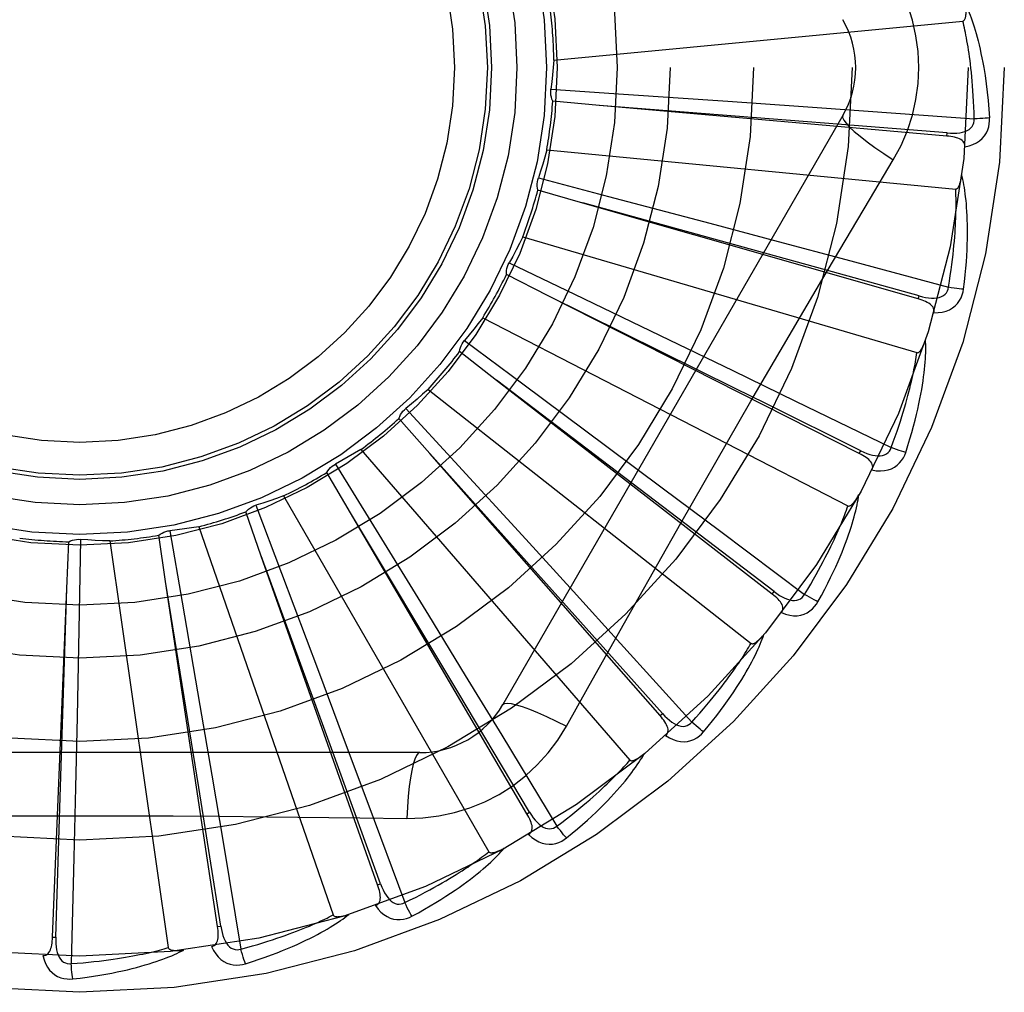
# Model space of a CAD drawing. Header units: inches. Extents: x 0 to 189, y 0 to 122.
# Tile 52 of 226: x 40.853 to 41.153, y 39.714 to 40.01. Entities that reach past the tile are written whole.
import ezdxf

# ---------------------------------------------------------------- set-up
doc = ezdxf.new("R2010")
doc.units = ezdxf.units.IN
doc.header["$LTSCALE"] = 10.3888888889
doc.header["$MEASUREMENT"] = 0
doc.linetypes.add('HIDDEN', pattern=[0.2, 0.1, -0.1])
doc.layers.add('LEFTHAND_DOOR_ASSEMBLY', color=7, linetype='CONTINUOUS')

msp = doc.modelspace()

# ---------------------------------------------------------------- linework, layer by layer
at = {"layer": 'LEFTHAND_DOOR_ASSEMBLY', "color": 8, "linetype": 'HIDDEN'}
for p, q in [((41.0159836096, 39.99779832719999), (41.1403865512, 40.0096773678)), ((41.0150885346, 39.9889488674), (41.0371310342, 39.9874746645)), ((41.0298430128, 39.9840346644), (41.015641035, 39.9853121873)), ((41.0371310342, 39.9874746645), (41.0689233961, 39.9852988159)), ((41.0689233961, 39.9852988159), (41.09039768, 39.9837968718)), ((41.1355223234, 39.97468005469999), (41.0298430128, 39.9840346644)), ((41.09039768, 39.9837968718), (41.1116326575, 39.9822808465)), ((41.1116326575, 39.9822808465), (41.1438434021, 39.9799339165)), ((41.10389360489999, 39.9809244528), (41.0004516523, 39.8017577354)), ((41.1355224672, 39.974680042), (41.1356067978, 39.9756359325)), ((41.0138106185, 39.9704606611), (41.1382135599, 39.9585816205)), ((41.0112569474, 39.9619405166), (41.0326221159, 39.956321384)), ((41.0248147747, 39.9543228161), (41.0111112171, 39.9582649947)), ((41.0326221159, 39.956321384), (41.0634281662, 39.9481681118)), ((41.1268139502, 39.9251373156), (41.0248147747, 39.9543228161)), ((41.0634281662, 39.9481681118), (41.084230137, 39.9426292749)), ((41.0065032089, 39.9440282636), (41.1264099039, 39.9088204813)), ((41.084230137, 39.9426292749), (41.104794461, 39.9371219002)), ((41.104794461, 39.9371219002), (41.1359789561, 39.9287214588)), ((41.002383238, 39.9361453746), (41.0222988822, 39.9265844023)), ((41.0142543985, 39.9260995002), (41.0015445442, 39.9325638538)), ((41.1088869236, 39.8781379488), (41.0142543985, 39.9260995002)), ((41.0222988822, 39.9265844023), (41.0510052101, 39.912748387)), ((41.126814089, 39.9251372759), (41.1270777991, 39.9260599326)), ((40.9943254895, 39.91945647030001), (41.1054021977, 39.86219244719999)), ((41.0510052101, 39.912748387), (41.0703830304, 39.9033728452)), ((40.9887881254, 39.912495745), (41.006534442, 39.8993384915)), ((40.9985435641, 39.9003847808), (40.9872867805, 39.9091376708)), ((41.0703830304, 39.9033728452), (41.0895334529, 39.8940731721)), ((41.049065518, 39.8619807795), (40.9984974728, 39.9004198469)), ((41.0823891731, 39.8353806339), (40.9985435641, 39.9003847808)), ((41.006534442, 39.8993384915), (41.032103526, 39.8803198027)), ((40.977717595, 39.8976333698), (41.07594971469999, 39.820382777)), ((40.9709629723, 39.891846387), (40.9858985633, 39.8755683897)), ((41.0895334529, 39.8940731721), (41.1185646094, 39.8799228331)), ((40.978250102, 39.8781080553), (40.968853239, 39.8888331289)), ((41.032103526, 39.8803198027), (41.049356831, 39.8674464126)), ((40.9572797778, 39.8793477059), (41.0391169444, 39.784902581)), ((41.0205910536, 39.8308367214), (40.97821148, 39.8781512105)), ((41.0482783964, 39.7984107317), (40.978250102, 39.8781080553)), ((41.1088870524, 39.8781378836), (41.1093206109, 39.8789939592)), ((40.9495520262, 39.8749436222), (40.9611370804, 39.8561332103)), ((40.9858985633, 39.8755683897), (41.0074062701, 39.8520544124)), ((40.9541074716, 39.8600744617), (40.9469101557, 39.8723840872)), ((40.9337507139, 39.8652603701), (40.9962351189, 39.7570342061)), ((41.049356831, 39.8674464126), (41.0664012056, 39.8546905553)), ((40.9253291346, 39.8623983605), (40.9331449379, 39.8417353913)), ((41.0829770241, 39.8361390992), (41.049065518, 39.8619807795)), ((40.92698825, 39.8469357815), (40.922250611, 39.86038505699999)), ((40.9867371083, 39.8056443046), (40.9540777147, 39.8601241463)), ((41.0077874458, 39.7685644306), (40.9541074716, 39.8600744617)), ((40.9079808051, 39.8558805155), (40.9488540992, 39.7377848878)), ((40.9611370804, 39.8561332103), (40.9778060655, 39.8289738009)), ((40.8978725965, 39.8391668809), (40.8957658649, 39.8532697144)), ((40.8991697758, 39.8546640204), (40.90293384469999, 39.8328953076)), ((41.0664012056, 39.8546905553), (41.0922297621, 39.8353017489)), ((40.8678128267, 39.837048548), (40.8684131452, 39.8512952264)), ((40.8720194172, 39.8520201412), (40.8715957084, 39.82993246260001)), ((40.8809014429, 39.8515471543), (40.8986863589, 39.7278503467)), ((41.0074062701, 39.8520544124), (41.02191148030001, 39.8361484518)), ((40.9487272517, 39.7873140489), (40.9269684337, 39.8469901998)), ((40.96237977, 39.7469204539), (40.92698825, 39.8469357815)), ((40.9331449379, 39.8417353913), (40.9443727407, 39.8119121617)), ((40.907935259, 39.7765084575), (40.897863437, 39.839224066)), ((40.9136965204, 39.7342610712), (40.8978725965, 39.8391668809)), ((40.8634972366, 39.7310438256), (40.8678128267, 39.837048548)), ((40.8658354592, 39.7736180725), (40.86781465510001, 39.8371064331)), ((41.02191148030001, 39.8361484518), (41.036233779, 39.8203974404)), ((41.08238928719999, 39.8353805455), (41.0829770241, 39.8361390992)), ((40.90293384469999, 39.8328953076), (40.9083146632, 39.8014861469)), ((40.8715957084, 39.82993246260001), (40.8709350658, 39.7980725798)), ((40.9778060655, 39.8289738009), (40.9890389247, 39.8106101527)), ((41.0489991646, 39.7990442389), (41.0205910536, 39.8308367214)), ((41.036233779, 39.8203974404), (41.0579262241, 39.7964709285)), ((40.9443727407, 39.8119121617), (40.9519272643, 39.7917545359)), ((40.9890389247, 39.8106101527), (41.0001215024, 39.7924332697)), ((41.0086150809, 39.7690500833), (40.9867371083, 39.8056443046)), ((41.0197819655, 39.7951969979), (41.0266849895, 39.8075721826)), ((40.9083146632, 39.8014861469), (40.9119178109, 39.7802630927)), ((41.0482784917, 39.7984106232), (41.0489991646, 39.7990442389)), ((40.8709350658, 39.7980725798), (40.8704566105, 39.7765511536)), ((40.9519272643, 39.7917545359), (40.9593695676, 39.7718087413)), ((41.0001215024, 39.7924332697), (41.0168938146, 39.7648338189)), ((40.9751925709, 39.787174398), (40.7683086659, 39.787174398)), ((40.963284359, 39.7472406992), (40.9487272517, 39.7873140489)), ((40.9119178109, 39.7802630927), (40.9154508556, 39.7592692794)), ((40.8704566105, 39.7765511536), (40.8699527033, 39.7552680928)), ((40.9146453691, 39.7344043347), (40.907935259, 39.7765084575)), ((40.8644560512, 39.7310049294), (40.8658354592, 39.7736180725)), ((40.9593695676, 39.7718087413), (40.9706155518, 39.7415338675)), ((41.0077875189, 39.7685643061), (41.0086150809, 39.7690500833)), ((40.9154508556, 39.7592692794), (40.9207640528, 39.7274131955)), ((40.8699527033, 39.7552680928), (40.8691410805, 39.7229821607)), ((40.9623798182, 39.7469203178), (40.963284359, 39.7472406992)), ((40.9136965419, 39.7342609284), (40.9146453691, 39.7344043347)), ((40.8634972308, 39.7310436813), (40.8644560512, 39.7310049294))]:
    msp.add_line(p, q, dxfattribs=at)
for points in [[(41.126992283, 39.9955077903), (41.1267704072, 40.0003849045), (41.1261159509, 40.0052174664), (41.1250313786, 40.009993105), (41.1235199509, 40.014665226), (41.1215875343, 40.0191881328), (41.1192405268, 40.0235513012)], [(41.1403865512, 40.0096773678), (41.1405518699, 40.0097254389), (41.1406970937, 40.0098103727), (41.1408210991, 40.0099359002), (41.1409272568, 40.0100908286), (41.1410179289, 40.0102661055), (41.1410950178, 40.0104590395), (41.1411607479, 40.0106636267), (41.1412165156, 40.0108807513), (41.1412643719, 40.0111095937), (41.1413045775, 40.0113492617), (41.1413379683, 40.0115987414), (41.1413648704, 40.0118575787), (41.1413858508, 40.0121245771), (41.1414010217, 40.01240095), (41.1414107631, 40.0126871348), (41.141414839, 40.0129842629), (41.1414131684, 40.0132975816), (41.1414056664, 40.0136151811), (41.1413922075, 40.0139256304), (41.1413728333, 40.0142327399)], [(41.1413654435, 40.0143101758), (41.141668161, 40.0136429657), (41.1419716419, 40.0129399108), (41.1422751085, 40.0122017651), (41.1425793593, 40.0114257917), (41.14288507, 40.0106100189), (41.1431914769, 40.0097528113), (41.143498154, 40.0088525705), (41.1438044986, 40.0079071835), (41.1441097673, 40.006914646), (41.1444136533, 40.0058730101), (41.1447155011, 40.0047803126), (41.1450152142, 40.0036345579), (41.1453123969, 40.0024340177), (41.1456067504, 40.0011758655), (41.145898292, 39.9998580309), (41.1461849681, 39.998476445), (41.1464649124, 39.9970258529), (41.1467369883, 39.9955077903)], [(41.1438434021, 39.9799339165), (41.1437958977, 39.9817836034), (41.1437346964, 39.9835585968), (41.1436591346, 39.9852573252), (41.1435712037, 39.9868845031), (41.1434722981, 39.9884433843), (41.14336354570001, 39.9899367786), (41.143246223, 39.9913677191), (41.1431212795, 39.9927387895), (41.142989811, 39.9940528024), (41.1428526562, 39.9953121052), (41.1427107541, 39.9965192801), (41.14256489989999, 39.9976764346), (41.1424159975, 39.9987858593), (41.1422646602, 39.9998495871), (41.1421117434, 40.0008698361), (41.1419574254, 40.0018483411), (41.1418021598, 40.0027871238), (41.1416459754, 40.0036875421), (41.1414889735, 40.0045512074), (41.141331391, 40.0053793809), (41.1411734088, 40.0061734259), (41.141015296, 40.0069346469), (41.1408572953, 40.007664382), (41.1406996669, 40.0083638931), (41.1405427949, 40.0090351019), (41.1403865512, 40.0096773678)], [(41.0159836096, 39.99779832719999), (41.0158097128, 39.9955770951), (41.0156025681, 39.9933617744), (41.0153621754, 39.9911523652), (41.0150885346, 39.9889488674)], [(41.1192405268, 39.9674642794), (41.1215839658, 39.9718224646), (41.1235156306, 39.976343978), (41.12503005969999, 39.9810201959), (41.1261177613, 39.9858005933), (41.1267722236, 39.99063339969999), (41.126992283, 39.9955077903)], [(41.1467369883, 39.9955077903), (41.1471351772, 39.9930724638), (41.1474929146, 39.9905913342), (41.1478088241, 39.9880651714), (41.1480833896, 39.9854938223), (41.1483169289, 39.9828771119), (41.1485079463, 39.9802158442)], [(41.015641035, 39.9853121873), (41.0154065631, 39.9858875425), (41.0152286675, 39.9864800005), (41.015106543, 39.987095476), (41.0150416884, 39.9877186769), (41.0150358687, 39.988334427), (41.0150885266, 39.9889488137)], [(41.1356067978, 39.9756359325), (41.1034405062, 39.9782108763), (41.0931075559, 39.9790413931), (41.0297852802, 39.984039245)], [(41.1038934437, 39.9809241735), (41.1038304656, 39.9803560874), (41.1041602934, 39.9795717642), (41.1048640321, 39.9786012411), (41.105928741, 39.977449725), (41.1073556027, 39.9761174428), (41.1091349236, 39.9746214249), (41.111243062, 39.9729826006), (41.1136536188, 39.9712248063), (41.1163459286, 39.9693670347), (41.1192422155, 39.9674631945)], [(41.1356065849, 39.9756373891), (41.1366425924, 39.9755763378), (41.1376253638, 39.9755666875), (41.13855746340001, 39.9756112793), (41.139435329, 39.9757122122), (41.1402582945, 39.9758741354), (41.1410193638, 39.9760979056), (41.1417160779, 39.976383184), (41.1423312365, 39.9767344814), (41.1428466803, 39.9771545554), (41.14326089, 39.977637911), (41.1435654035, 39.9781823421), (41.1437634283, 39.9787622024), (41.1438559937, 39.97934810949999), (41.14384368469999, 39.9799382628)], [(41.1409480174, 39.9714569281), (41.1422722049, 39.9717593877), (41.1434689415, 39.9721645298), (41.1445463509, 39.9726742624), (41.1454938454, 39.973282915), (41.146311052, 39.9739880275), (41.1469954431, 39.97477820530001), (41.1475457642, 39.9756516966), (41.1479684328, 39.9765745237), (41.1482602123, 39.9775221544), (41.1484411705, 39.9784639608), (41.1485243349, 39.9793576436), (41.1485079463, 39.9802158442)], [(41.1485079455, 39.9802158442), (41.1478916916, 39.9801497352), (41.147187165, 39.9800893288), (41.1464184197, 39.9800368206), (41.1455948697, 39.9799928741), (41.1447261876, 39.9799582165), (41.143843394, 39.9799341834)], [(41.1409478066, 39.9714518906), (41.1409435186, 39.971914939), (41.1408572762, 39.9723385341), (41.1406839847, 39.9727238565), (41.1404389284, 39.9730673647), (41.1401348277, 39.9733633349), (41.1397742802, 39.9736194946), (41.1393618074, 39.9738406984), (41.1389043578, 39.9740298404), (41.1384087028, 39.9741901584), (41.1378798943, 39.9743254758), (41.1373246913, 39.9744401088), (41.1367447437, 39.9745358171), (41.1361444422, 39.9746161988), (41.1355223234, 39.97468005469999)], [(41.0138106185, 39.9704606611), (41.0132194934, 39.9683124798), (41.0125968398, 39.9661763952), (41.0119426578, 39.9640524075), (41.0112569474, 39.9619405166)], [(41.0974937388, 39.9308423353), (41.1119493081, 39.95525451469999), (41.1192405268, 39.9674642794)], [(41.0111112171, 39.9582649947), (41.0109898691, 39.9588743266), (41.0109273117, 39.9594897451), (41.0109238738, 39.96011721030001), (41.0109781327, 39.960741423), (41.0110889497, 39.9613471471), (41.0112569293, 39.9619404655)], [(41.13821356, 39.9585816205), (41.1383857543, 39.9585978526), (41.1385449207, 39.9586541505), (41.1386906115, 39.9587544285), (41.1388241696, 39.9588869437), (41.1389463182, 39.9590421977), (41.1390584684, 39.9592173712), (41.1391617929, 39.9594063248), (41.1392577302, 39.9596095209), (41.13934806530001, 39.9598256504), (41.1394329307, 39.9600538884), (41.1395129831, 39.9602931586), (41.1395884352, 39.960542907), (41.1396596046, 39.9608018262), (41.1397268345, 39.9610711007), (41.1397905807, 39.9613510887), (41.1398508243, 39.9616429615), (41.1399079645, 39.9619478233), (41.1399612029, 39.9622662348), (41.1400097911, 39.9625992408), (41.1400539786, 39.962946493)], [(41.140612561, 39.9281155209), (41.1408831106, 39.9303279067), (41.1411129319, 39.9324490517), (41.14130468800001, 39.9344763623), (41.1414612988, 39.936415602), (41.1415850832, 39.9382707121), (41.1416787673, 39.9400450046), (41.1417445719, 39.9417421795), (41.1417850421, 39.94336534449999), (41.1418023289, 39.944917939), (41.1417988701, 39.9464029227), (41.1417767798, 39.9478235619), (41.1417384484, 39.9491825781), (41.1416866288, 39.950483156), (41.1416217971, 39.951727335), (41.1415451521, 39.9529177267), (41.1414565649, 39.9540558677), (41.14135574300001, 39.9551436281), (41.1412436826, 39.9561826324), (41.1411206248, 39.9571744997), (41.1409881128, 39.9581211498), (41.1408472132, 39.9590244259), (41.1406993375, 39.959886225), (41.1405463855, 39.9607083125), (41.1403877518, 39.9614929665), (41.1402231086, 39.9622433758), (41.1400531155, 39.9629585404)], [(41.1359789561, 39.9287214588), (41.1362823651, 39.9305467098), (41.1365581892, 39.9323012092), (41.1368054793, 39.9339835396), (41.137027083, 39.9355979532), (41.137224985, 39.9371473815), (41.1374008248, 39.9386343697), (41.13755642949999, 39.9400616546), (41.1376932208, 39.9414315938), (41.1378128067, 39.9427467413), (41.1379164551, 39.9440092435), (41.1380055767, 39.9452214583), (41.1380813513, 39.94638530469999), (41.1381450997, 39.9475028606), (41.1381978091, 39.9485760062), (41.1382407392, 39.9496067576), (41.1382743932, 39.9505967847), (41.1382995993, 39.9515479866), (41.1383166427, 39.9524616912), (41.1383259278, 39.9533394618), (41.1383279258, 39.9541824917), (41.1383230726, 39.9549920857), (41.1383118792, 39.9557694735), (41.138294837, 39.9565159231), (41.1382724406, 39.9572326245), (41.1382454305, 39.9579213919), (41.1382135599, 39.9585816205)], [(41.1270777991, 39.9260599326), (41.0959801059, 39.9346758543), (41.0859910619, 39.9374468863), (41.0247589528, 39.9543382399)], [(41.0065032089, 39.9440282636), (41.0055162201, 39.9420307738), (41.0045005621, 39.9400511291), (41.0034562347, 39.9380893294), (41.002383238, 39.9361453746)], [(41.0015445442, 39.9325638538), (41.0015407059, 39.9331851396), (41.0015957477, 39.9338012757), (41.0017111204, 39.9344180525), (41.0018825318, 39.9350207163), (41.0021059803, 39.9355945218), (41.0023832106, 39.93614532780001)], [(41.0266849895, 39.8075721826), (41.0405846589, 39.8322614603), (41.0475777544, 39.8446332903), (41.0546123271, 39.8570026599), (41.0616689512, 39.8693594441), (41.0687737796, 39.8816989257), (41.0759056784, 39.8940241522), (41.0830797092, 39.9063188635), (41.0902766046, 39.9186010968), (41.0974937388, 39.9308423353)], [(41.1270778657, 39.9260614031), (41.1280835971, 39.9258053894), (41.1290467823, 39.9256099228), (41.1299704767, 39.9254773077), (41.1308515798, 39.9254102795), (41.1316903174, 39.92541352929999), (41.1324799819, 39.9254892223), (41.13321809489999, 39.9256374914), (41.1338886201, 39.9258660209), (41.1344742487, 39.9261809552), (41.1349724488, 39.9265771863), (41.1353744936, 39.9270541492), (41.1356786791, 39.9275860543), (41.1358804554, 39.9281438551), (41.135980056, 39.9287256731)], [(41.1315316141, 39.9209456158), (41.1328891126, 39.9209920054), (41.1341408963, 39.9211633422), (41.1352953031, 39.9214599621), (41.1363408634, 39.9218783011), (41.1372767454, 39.9224160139), (41.1380983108, 39.9230623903), (41.1388039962, 39.9238159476), (41.1393936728, 39.9246421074), (41.1398595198, 39.9255173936), (41.1402154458, 39.9264079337), (41.1404662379, 39.9272697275), (41.140612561, 39.9281155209)], [(41.1406125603, 39.9281155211), (41.1399949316, 39.9281672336), (41.1392917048, 39.9282412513), (41.1385269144, 39.928335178), (41.1377099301, 39.9284478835), (41.1368503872, 39.9285782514), (41.1359789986, 39.9287217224)], [(41.1093206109, 39.8789939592), (41.08041546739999, 39.8933394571), (41.0711313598, 39.8979508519), (41.0142025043, 39.9261252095)], [(41.1315305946, 39.9209422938), (41.1316139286, 39.9213967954), (41.1316093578, 39.9218284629), (41.1315121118, 39.9222395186), (41.1313365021, 39.9226232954), (41.1310939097, 39.9229714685), (41.1307883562, 39.9232912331), (41.1304252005, 39.9235865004), (41.130011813, 39.9238587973), (41.1295554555, 39.9241100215), (41.1290618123, 39.9243429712), (41.1285383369, 39.92456060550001), (41.1279869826, 39.92476434), (41.1274127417, 39.924956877), (41.1268139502, 39.9251373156)], [(40.9943254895, 39.91945647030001), (40.9929783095, 39.9176818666), (40.9916063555, 39.9159302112), (40.9902096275, 39.914201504), (40.9887881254, 39.912495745)], [(41.1229998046, 39.8784509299), (41.1236841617, 39.880572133), (41.1243112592, 39.8826114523), (41.1248832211, 39.8845658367), (41.1254040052, 39.8864403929), (41.1258766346, 39.8882385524), (41.1263044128, 39.8899630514), (41.1266902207, 39.8916171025), (41.1270371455, 39.8932032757), (41.1273479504, 39.8947245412), (41.1276255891, 39.896183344), (41.1278727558, 39.897582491), (41.1280923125, 39.8989242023), (41.1282875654, 39.9002110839), (41.1284593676, 39.9014450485), (41.1286093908, 39.9026284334), (41.1287377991, 39.903762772), (41.1288446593, 39.9048499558), (41.1289312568, 39.9058913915), (41.128998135, 39.9068886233), (41.1290471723, 39.9078432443), (41.1290797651, 39.9087568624), (41.1290976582, 39.9096310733), (41.1291030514, 39.910467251), (41.1290957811, 39.9112677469), (41.1290761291, 39.9120357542), (41.1290445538, 39.9127701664)], [(41.1264099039, 39.9088204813), (41.1265820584, 39.908803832), (41.1267490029, 39.90882899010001), (41.1269110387, 39.9088998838), (41.1270672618, 39.9090047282), (41.127216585, 39.9091340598), (41.1273598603, 39.9092848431), (41.1274970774, 39.9094508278), (41.127629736, 39.9096321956), (41.1277593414, 39.9098273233), (41.1278858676, 39.9100353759), (41.1280097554, 39.9102551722), (41.1281311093, 39.9104861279), (41.1282499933, 39.9107268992), (41.1283669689, 39.9109785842), (41.1284825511, 39.9112414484), (41.1285969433, 39.9115166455), (41.1287124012, 39.9118102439), (41.1288232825, 39.9121077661), (41.1289240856, 39.912395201), (41.1290166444, 39.912677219)], [(40.9872867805, 39.9091376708), (40.9874005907, 39.9097484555), (40.98757124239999, 39.9103430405), (40.9878012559, 39.9109268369), (40.9880836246, 39.91148616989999), (40.9884116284, 39.9120073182), (40.9887880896, 39.9124957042)], [(41.1185646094, 39.8799228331), (41.1192079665, 39.8816576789), (41.1198108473, 39.8833282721), (41.1203720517, 39.8849334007), (41.1208951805, 39.886476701), (41.1213827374, 39.8879606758), (41.1218368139, 39.8893875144), (41.122259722, 39.890759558), (41.122653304, 39.8920788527), (41.1230196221, 39.893347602), (41.1233603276, 39.8945676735), (41.1236772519, 39.89574111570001), (41.1239719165, 39.8968695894), (41.1242460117, 39.8979548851), (41.12450086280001, 39.8989986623), (41.124738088, 39.9000026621), (41.1249584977, 39.900968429), (41.1251632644, 39.9018976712), (41.1253529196, 39.9027916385), (41.125528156, 39.9036517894), (41.1256896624, 39.9044792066), (41.1258381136, 39.9052750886), (41.125974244, 39.9060405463), (41.1260987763, 39.9067767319), (41.1262124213, 39.9074847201), (41.1263162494, 39.9081661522), (41.1264099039, 39.9088204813)], [(40.977717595, 39.8976333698), (40.9760589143, 39.896145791), (40.9743802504, 39.8946854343), (40.97268160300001, 39.8932522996), (40.9709629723, 39.891846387)], [(40.968853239, 39.8888331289), (40.96908058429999, 39.88941133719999), (40.969360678, 39.8899628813), (40.9696970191, 39.8904925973), (40.9700801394, 39.8909883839), (40.9705008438, 39.8914380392), (40.9709629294, 39.8918463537)], [(41.1093209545, 39.8789953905), (41.1102600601, 39.8785536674), (41.11116884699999, 39.8781794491), (41.1120507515, 39.8778744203), (41.1129032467, 39.8776418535), (41.1137274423, 39.87748631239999), (41.1145171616, 39.8774111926), (41.1152699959, 39.8774170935), (41.1159716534, 39.8775145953), (41.1166063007, 39.8777130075), (41.1171704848, 39.8780077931), (41.11765553, 39.8784000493), (41.1180548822, 39.8788647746), (41.1183585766, 39.8793743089), (41.1185664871, 39.8799267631)], [(41.1229998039, 39.8784509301), (41.1224031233, 39.8786185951), (41.1217266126, 39.8788243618), (41.1209934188, 39.8790613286), (41.1202125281, 39.8793266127), (41.1193931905, 39.8796172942), (41.1185647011, 39.8799230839)], [(40.9572797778, 39.8793477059), (40.95536954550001, 39.878200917), (40.9534448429, 39.8770846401), (40.9515056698, 39.8759988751), (40.9495520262, 39.8749436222)], [(41.112724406, 39.8731260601), (41.1128922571, 39.8735566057), (41.1129694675, 39.8739813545), (41.1129517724, 39.8744033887), (41.1128519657, 39.8748134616), (41.1126796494, 39.8752012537), (41.1124401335, 39.8755730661), (41.1121394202, 39.8759317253), (41.1117850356, 39.8762773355), (41.1113844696, 39.8766103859), (41.1109438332, 39.8769325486), (41.1104710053, 39.8772453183), (41.1099681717, 39.8775497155), (41.1094407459, 39.8778474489), (41.1088869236, 39.8781379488)], [(41.1127260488, 39.8731291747), (41.1140677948, 39.8729178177), (41.1153293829, 39.8728491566), (41.1165190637, 39.8729219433), (41.1176249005, 39.8731348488), (41.1186456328, 39.87348572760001), (41.1195746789, 39.8739649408), (41.1204102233, 39.8745713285), (41.1211455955, 39.8752709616), (41.12176867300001, 39.876042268), (41.1222867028, 39.8768493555), (41.1226960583, 39.8776481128), (41.1229998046, 39.8784509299)], [(40.9469101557, 39.8723840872), (40.9472428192, 39.8729088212), (40.9476222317, 39.87339739), (40.9480527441, 39.8738538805), (40.9485227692, 39.8742682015), (40.9490209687, 39.8746301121), (40.9495519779, 39.8749435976)], [(40.9337507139, 39.8652603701), (40.9316579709, 39.864495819), (40.9295567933, 39.863763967), (40.9274471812, 39.8630648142), (40.9253291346, 39.8623983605)], [(41.096306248, 39.8330170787), (41.0973796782, 39.8349704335), (41.098381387, 39.8368542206), (41.0993128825, 39.8386650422), (41.1001790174, 39.8404071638), (41.1009834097, 39.8420833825), (41.1017298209, 39.84369576), (41.102421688, 39.8452469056), (41.1030625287, 39.8467387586), (41.1036556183, 39.8481737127), (41.10420432, 39.8495536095), (41.1047118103, 39.8508806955), (41.1051813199, 39.8521566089), (41.1056165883, 39.8533832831), (41.1060188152, 39.8545624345), (41.1063900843, 39.8556960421), (41.1067308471, 39.8567855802), (41.107041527, 39.8578328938), (41.1073236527, 39.8588391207), (41.1075780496, 39.8598056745), (41.107806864, 39.8607337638), (41.1080117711, 39.8616247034), (41.1081947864, 39.8624797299), (41.1083583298, 39.8632997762), (41.1085026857, 39.864087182), (41.1086287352, 39.8648450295), (41.1087367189, 39.8655721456)], [(41.1054021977, 39.86219244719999), (41.1055680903, 39.8621435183), (41.1057367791, 39.8621366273), (41.1059093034, 39.8621755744), (41.1060825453, 39.8622489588), (41.1062536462, 39.8623476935), (41.1064228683, 39.862468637), (41.1065890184, 39.8626056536), (41.1067536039, 39.862758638), (41.1069177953, 39.8629257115), (41.1070814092, 39.8631060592), (41.1072446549, 39.8632984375), (41.1074075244, 39.8635022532), (41.1075698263, 39.8637161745), (41.1077323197, 39.8639411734), (41.1078955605, 39.8641774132), (41.1080599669, 39.8644259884), (41.1082262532, 39.8646876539), (41.1083940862, 39.8649635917), (41.1085633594, 39.865255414), (41.1087341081, 39.8655625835)], [(40.922250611, 39.86038505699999), (40.92267656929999, 39.8608373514), (40.9231415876, 39.8612452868), (40.9236507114, 39.8616120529), (40.9241906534, 39.8619299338), (40.9247483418, 39.8621910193), (40.9253290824, 39.8623983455)], [(41.0922297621, 39.8353017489), (41.0931898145, 39.8368834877), (41.0940979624, 39.8384097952), (41.0949527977, 39.8398797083), (41.0957585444, 39.8412961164), (41.0965181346, 39.8426610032), (41.0972340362, 39.8439761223), (41.0979089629, 39.8452433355), (41.09854511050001, 39.8464643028), (41.0991449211, 39.8476407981), (41.0997103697, 39.8487743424), (41.1002436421, 39.8498666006), (41.1007465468, 39.8509189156), (41.1012210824, 39.8519327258), (41.101668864, 39.8529094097), (41.1020918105, 39.8538503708), (41.1024910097, 39.8547569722), (41.1028679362, 39.8556306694), (41.1032233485, 39.8564725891), (41.1035582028, 39.8572840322), (41.1038733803, 39.8580659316), (41.1041697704, 39.8588193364), (41.1044483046, 39.8595451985), (41.1047099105, 39.8602445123), (41.1049554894, 39.8609181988), (41.1051864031, 39.861567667), (41.1054021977, 39.86219244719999)], [(40.9079808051, 39.8558805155), (40.9057811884, 39.855525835), (40.9035794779, 39.855204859), (40.9013756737, 39.8549175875), (40.8991697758, 39.8546640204)], [(40.8957658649, 39.8532697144), (40.8962697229, 39.853633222), (40.89680354, 39.8539457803), (40.8973728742, 39.8542095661), (40.8979632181, 39.8544195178), (40.898560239, 39.8545703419), (40.8991697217, 39.8546640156)], [(40.8684131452, 39.8512952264), (40.8689766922, 39.8515568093), (40.8695600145, 39.8517626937), (40.8701689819, 39.8519139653), (40.8707883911, 39.8520083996), (40.8714031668, 39.8520435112), (40.8720193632, 39.8520201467)], [(40.8809014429, 39.8515471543), (40.8786744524, 39.8516151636), (40.8764517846, 39.8517166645), (40.8742334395, 39.851851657), (40.8720194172, 39.8520201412)], [(41.0852085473, 39.8297325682), (41.085455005, 39.8301238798), (41.0856112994, 39.8305265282), (41.0856738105, 39.8309443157), (41.0856533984, 39.8313658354), (41.0855575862, 39.8317792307), (41.0853927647, 39.8321896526), (41.0851653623, 39.8325987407), (41.0848827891, 39.833005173), (41.084552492, 39.8334080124), (41.0841807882, 39.8338077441), (41.0837756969, 39.83420434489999), (41.0833395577, 39.8345984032), (41.0828780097, 39.8349905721), (41.0823891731, 39.8353806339)], [(41.0829776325, 39.8361404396), (41.0838161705, 39.8355289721), (41.0846377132, 39.8349895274), (41.0854459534, 39.8345231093), (41.0862390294, 39.8341334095), (41.0870188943, 39.8338246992), (41.0877801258, 39.8336014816), (41.0885204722, 39.833464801), (41.0892279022, 39.8334277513), (41.0898886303, 39.8335024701), (41.0904984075, 39.833685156), (41.0910489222, 39.8339785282), (41.0915290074, 39.8343592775), (41.0919236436, 39.8348021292), (41.0922323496, 39.8353052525)], [(41.0963062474, 39.8330170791), (41.0957520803, 39.8332946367), (41.0951267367, 39.8336247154), (41.0944516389, 39.8339961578), (41.0937350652, 39.8344044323), (41.092985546, 39.8348449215), (41.0922298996, 39.8353019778)], [(41.0852110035, 39.8297358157), (41.0864885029, 39.829274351), (41.08771429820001, 39.8289681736), (41.0888962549, 39.8288144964), (41.0900224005, 39.8288142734), (41.091091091, 39.8289656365), (41.0920940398, 39.8292603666), (41.0930292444, 39.8296976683), (41.0938837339, 39.8302454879), (41.0946415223, 39.8308849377), (41.095302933, 39.8315794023), (41.0958560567, 39.8322862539), (41.096306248, 39.8330170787)], [(41.0614966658, 39.7934560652), (41.0629203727, 39.7951709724), (41.0642604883, 39.7968311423), (41.0655178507, 39.7984329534), (41.0666980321, 39.7999796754), (41.0678051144, 39.80147337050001), (41.0688431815, 39.8029153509), (41.0698161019, 39.8043075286), (41.0707276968, 39.80565114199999), (41.0715816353, 39.8069479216), (41.0723815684, 39.8081990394), (41.0731310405, 39.80940610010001), (41.0738335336, 39.8105701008), (41.0744930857, 39.8116922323), (41.0751111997, 39.812773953), (41.0756902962, 39.8138168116), (41.0762310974, 39.8148221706), (41.0767343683, 39.8157917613), (41.0772018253, 39.8167264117), (41.0776345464, 39.8176273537), (41.0780348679, 39.8184953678), (41.0784046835, 39.8193314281), (41.0787462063, 39.8201363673), (41.079061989, 39.8209106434), (41.0793527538, 39.8216565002), (41.079619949, 39.8223767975), (41.0798635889, 39.8230703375)], [(41.07594971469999, 39.820382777), (41.0761033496, 39.820303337), (41.0762676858, 39.8202646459), (41.0764444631, 39.8202702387), (41.0766284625, 39.8203095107), (41.076815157, 39.8203740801), (41.0770042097, 39.8204608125), (41.0771932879, 39.8205639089), (41.0773838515, 39.8206829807), (41.0775766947, 39.8208159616), (41.0777714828, 39.8209620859), (41.0779681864, 39.8211200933), (41.078166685, 39.8212894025), (41.0783665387, 39.8214687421), (41.0785686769, 39.821658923), (41.0787736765, 39.8218600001), (41.078982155, 39.822072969), (41.0791985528, 39.822302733), (41.0794119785, 39.8225376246), (41.0796118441, 39.8227663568), (41.079801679, 39.8229926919)], [(41.0579262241, 39.7964709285), (41.0591682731, 39.7978423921), (41.0603488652, 39.7991692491), (41.0614664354, 39.8004508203), (41.0625256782, 39.8016891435), (41.0635298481, 39.8028856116), (41.0644817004, 39.8040414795), (41.0653842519, 39.8051580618), (41.0662399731, 39.806236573), (41.0670515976, 39.8072782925), (41.0678213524, 39.80828434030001), (41.0685516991, 39.8092559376), (41.0692446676, 39.8101940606), (41.0699024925, 39.8110997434), (41.0705270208, 39.8119740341), (41.07112040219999, 39.8128179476), (41.0716839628, 39.8136326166), (41.072219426, 39.8144191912), (41.0727277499, 39.8151786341), (41.0732101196, 39.8159120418), (41.0736675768, 39.8166201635), (41.0741011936, 39.8173038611), (41.0745120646, 39.8179638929), (41.074901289, 39.81860106), (41.0752699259, 39.819216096), (41.0756195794, 39.8198101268), (41.07594971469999, 39.820382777)], [(41.0004516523, 39.8017577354), (41.0009121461, 39.8020965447), (41.0017564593, 39.8022031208), (41.0029488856, 39.802078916), (41.0044784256, 39.8017326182), (41.00634564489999, 39.801163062), (41.0085308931, 39.8003701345), (41.0110043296, 39.7993638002), (41.0137318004, 39.7981551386), (41.0166861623, 39.7967527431), (41.0197819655, 39.7951969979)], [(41.0490000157, 39.79904544), (41.0497076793, 39.7982863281), (41.050412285, 39.797601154), (41.0511176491, 39.7969902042), (41.051822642, 39.7964574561), (41.05252999, 39.7960067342), (41.0532352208, 39.7956434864), (41.0539363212, 39.7953691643), (41.0546239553, 39.7951989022), (41.0552868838, 39.7951472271), (41.055920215, 39.7952112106), (41.0565163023, 39.79539509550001), (41.057059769, 39.7956781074), (41.0575310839, 39.7960382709), (41.0579294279, 39.7964738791)], [(41.0499784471, 39.7923318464), (41.0502941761, 39.79266901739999), (41.0505236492, 39.7930345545), (41.0506640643, 39.7934329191), (41.0507238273, 39.7938507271), (41.0507079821, 39.7942747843), (41.050623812, 39.7947089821), (41.0504779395, 39.7951537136), (41.0502773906, 39.7956062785), (41.0500293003, 39.7960643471), (41.0497399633, 39.7965272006), (41.0494172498, 39.7969932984), (41.0490635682, 39.7974627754), (41.0486845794, 39.7979352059), (41.0482783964, 39.7984107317)], [(41.06149666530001, 39.7934560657), (41.0610050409, 39.7938334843), (41.0604534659, 39.7942759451), (41.0598608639, 39.7947684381), (41.0592345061, 39.7953049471), (41.0585818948, 39.7958793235), (41.0579264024, 39.7964711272)], [(40.9712091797, 39.7671534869), (40.976143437, 39.7673036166), (40.9810107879, 39.7678877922), (40.985796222, 39.7689035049), (40.9904665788, 39.7703419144), (40.9949977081, 39.7721955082), (40.9993470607, 39.7744483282), (41.0034755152, 39.7770861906), (41.0073521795, 39.7800829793), (41.0109436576, 39.7834098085), (41.0142277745, 39.7870511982), (41.0171768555, 39.7909843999), (41.0197819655, 39.7951969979)], [(41.0499809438, 39.7923338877), (41.0511480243, 39.791638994), (41.0522937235, 39.7911063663), (41.0534252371, 39.7907317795), (41.05453098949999, 39.790518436), (41.0556090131, 39.7904648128), (41.0566496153, 39.7905644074), (41.0576506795, 39.7908168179), (41.0585934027, 39.7911930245), (41.0594585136, 39.7916775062), (41.0602394, 39.7922342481), (41.0609163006, 39.7928236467), (41.0614966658, 39.7934560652)], [(40.9751922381, 39.7871743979), (40.9746687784, 39.786944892), (40.9741544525, 39.7862670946), (40.9736658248, 39.7851723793), (40.9732009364, 39.7836745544), (40.9727605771, 39.7817727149), (40.972354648, 39.7794837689), (40.9719894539, 39.7768386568), (40.9716724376, 39.7738721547), (40.9714097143, 39.7706116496), (40.9712090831, 39.7671514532)], [(41.0168938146, 39.7648338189), (41.0183729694, 39.7659454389), (41.0197833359, 39.7670248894), (41.0211232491, 39.7680717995), (41.0223977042, 39.7690872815), (41.0236101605, 39.7700720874), (41.0247635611, 39.7710269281), (41.0258611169, 39.7719525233), (41.0269054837, 39.7728495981), (41.0278995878, 39.7737188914), (41.0288458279, 39.7745610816), (41.0297468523, 39.7753769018), (41.0306048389, 39.7761669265), (41.0314221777, 39.7769317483), (41.0322008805, 39.7776720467), (41.0329432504, 39.7783884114), (41.0336508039, 39.7790817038), (41.0343254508, 39.7797527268), (41.0349683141, 39.7804022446), (41.035580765, 39.7810311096), (41.0361639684, 39.7816398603), (41.0367191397, 39.7822291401), (41.0372474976, 39.7827994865), (41.0377502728, 39.7833514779), (41.0382286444, 39.7838856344), (41.0386844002, 39.7844027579), (41.0391169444, 39.784902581)], [(41.0198291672, 39.7611977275), (41.0215516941, 39.7626122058), (41.0231817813, 39.7639887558), (41.0247195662, 39.7653236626), (41.0261711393, 39.7666190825), (41.0275408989, 39.7678762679), (41.0288331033, 39.7690957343), (41.0300519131, 39.7702786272), (41.0312013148, 39.7714254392), (41.0322852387, 39.77253717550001), (41.0333074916, 39.7736142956), (41.0342718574, 39.7746577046), (41.0351819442, 39.77566772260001), (41.0360419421, 39.7766447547), (41.036853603, 39.7775899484), (41.0376195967, 39.7785043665), (41.0383408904, 39.7793892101), (41.0390185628, 39.7802460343), (41.0396544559, 39.7810753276), (41.0402498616, 39.7818780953), (41.0408072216, 39.782654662), (41.0413285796, 39.7834056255), (41.0418162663, 39.7841313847), (41.0422728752, 39.7848319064), (41.0426995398, 39.7855092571), (41.0430982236, 39.7861659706), (41.0434687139, 39.7868008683)], [(41.0391169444, 39.784902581), (41.0392527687, 39.784795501), (41.0394068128, 39.7847264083), (41.039581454, 39.7846984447), (41.03976956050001, 39.7847021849), (41.0399651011, 39.7847302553), (41.0401671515, 39.7847796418), (41.0403723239, 39.7848450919), (41.0405819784, 39.7849259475), (41.0407965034, 39.7850200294), (41.0410154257, 39.7851266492), (41.0412384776, 39.7852445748), (41.0414654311, 39.7853732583), (41.0416956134, 39.7855115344), (41.0419300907, 39.7856600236), (41.0421694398, 39.7858186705), (41.0424144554, 39.785988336), (41.0426658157, 39.7861692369), (41.0429244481, 39.7863632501), (41.04319165, 39.7865725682), (41.0434669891, 39.7867964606)], [(41.008616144, 39.7690511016), (41.0091673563, 39.7681717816), (41.0097295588, 39.767365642), (41.010306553, 39.7666322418), (41.0108979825, 39.7659757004), (41.0115072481, 39.7653992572), (41.0121309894, 39.7649091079), (41.0127675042, 39.7645070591), (41.0134104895, 39.7642097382), (41.0140516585, 39.7640335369), (41.0146856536, 39.7639765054), (41.0153057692, 39.76404425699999), (41.0158929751, 39.7642193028), (41.0164239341, 39.7644837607), (41.0168975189, 39.7648361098)], [(40.7864607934, 39.7673628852), (40.8147921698, 39.7676700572), (40.8290030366, 39.7677997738), (40.8432325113, 39.76789233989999), (40.8574621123, 39.7679595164), (40.8717008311, 39.7679762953), (40.8859407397, 39.767962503), (40.9001752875, 39.7678969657), (40.9144104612, 39.767805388), (40.9286202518, 39.7676757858)], [(40.9286202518, 39.7676757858), (40.956989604, 39.7673629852), (40.9712091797, 39.7671534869)], [(41.0083058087, 39.7622731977), (41.0086799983, 39.7625448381), (41.0089747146, 39.7628605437), (41.0091880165, 39.7632251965), (41.0093257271, 39.7636241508), (41.0093904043, 39.7640435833), (41.0093899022, 39.7644859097), (41.0093307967, 39.7649502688), (41.00921948, 39.7654326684), (41.009062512, 39.7659294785), (41.0088659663, 39.7664387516), (41.00863731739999, 39.766957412), (41.008378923, 39.767485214), (41.0080962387, 39.7680207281), (41.0077874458, 39.7685644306)], [(41.0198291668, 39.7611977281), (41.0194178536, 39.7616613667), (41.0189599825, 39.762200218), (41.0184712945, 39.7627959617), (41.0179577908, 39.7634413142), (41.0174256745, 39.7641288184), (41.0168940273, 39.7648339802)], [(41.0083091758, 39.762275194), (41.0093236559, 39.7613719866), (41.0103478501, 39.7606321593), (41.0113880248, 39.7600502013), (41.0124334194, 39.7596314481), (41.0134818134, 39.7593747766), (41.0145224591, 39.7592756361), (41.0155532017, 39.7593340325), (41.0165500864, 39.759525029), (41.0174912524, 39.7598370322), (41.0183633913, 39.76023592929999), (41.0191396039, 39.7606865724), (41.0198291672, 39.7611977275)], [(40.9706155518, 39.7415338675), (40.9722783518, 39.7423454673), (40.9738675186, 39.7431384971), (40.9753813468, 39.7439129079), (40.9768249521, 39.7446688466), (40.9782018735, 39.745406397), (40.9795151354, 39.7461256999), (40.980768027, 39.7468268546), (40.9819632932, 39.7475100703), (40.9831039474, 39.748175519), (40.9841924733, 39.7488234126), (40.98523161, 39.7494539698), (40.9862236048, 39.7500673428), (40.9871709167, 39.7506636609), (40.9880756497, 39.7512432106), (40.9889401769, 39.7518061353), (40.9897661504, 39.7523529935), (40.9905555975, 39.7528842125), (40.9913097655, 39.7534003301), (40.9920301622, 39.7539019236), (40.9927180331, 39.7543893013), (40.9933746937, 39.7548628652), (40.99400144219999, 39.7553229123), (40.9945995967, 39.7557697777), (40.9951704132, 39.7562037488), (40.9957157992, 39.7566252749), (40.9962351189, 39.7570342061)], [(40.9728097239, 39.737407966), (40.9747688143, 39.7384708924), (40.9766299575, 39.7395140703), (40.9783925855, 39.7405338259), (40.9800630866, 39.7415311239), (40.9816460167, 39.7425063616), (40.9831456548, 39.7434592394), (40.9845663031, 39.7443900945), (40.9859119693, 39.7452986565), (40.9871867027, 39.7461851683), (40.9883943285, 39.7470493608), (40.9895387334, 39.7478914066), (40.9906235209, 39.74871093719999), (40.991652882, 39.7495075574), (40.9926287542, 39.7502820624), (40.9935539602, 39.7510349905), (40.9944296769, 39.7517673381), (40.9952572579, 39.752480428), (40.9960386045, 39.7531743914), (40.9967751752, 39.7538499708), (40.9974694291, 39.7545070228), (40.9981234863, 39.7551457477), (40.9987397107, 39.7557660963), (40.9993206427, 39.7563675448), (40.9998677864, 39.7569519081), (41.0003835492, 39.7575213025), (41.0008674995, 39.758074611)], [(40.9962351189, 39.7570342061), (40.9963482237, 39.7569033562), (40.9964864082, 39.7568063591), (40.9966526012, 39.7567458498), (40.9968380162, 39.7567139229), (40.9970353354, 39.7567044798), (40.997243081, 39.7567147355), (40.9974569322, 39.7567401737), (40.9976781, 39.7567798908), (40.9979065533, 39.7568316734), (40.9981416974, 39.7568949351), (40.998383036, 39.7569685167), (40.9986302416, 39.7570519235), (40.9988824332, 39.7571441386), (40.999140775, 39.7572455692), (40.9994058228, 39.757356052), (40.99967852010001, 39.757476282), (40.9999599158, 39.75760652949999), (41.0002502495, 39.7577479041), (41.0005501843, 39.7579017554), (41.0008594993, 39.7580676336)], [(40.9616984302, 39.7406449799), (40.962117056, 39.7408407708), (40.9624660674, 39.7410949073), (40.9627445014, 39.7414125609), (40.9629552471, 39.741778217), (40.9630981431, 39.7421777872), (40.96318137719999, 39.7426121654), (40.9632112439, 39.7430792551), (40.9631932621, 39.7435739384), (40.96313319, 39.7440914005), (40.963036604, 39.7446286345), (40.9629102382, 39.7451812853), (40.9627563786, 39.7457485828), (40.9625801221, 39.746328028), (40.96237977, 39.7469204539)], [(40.9632855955, 39.7472414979), (40.9636604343, 39.7462737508), (40.9640599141, 39.7453757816), (40.9644876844, 39.7445464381), (40.9649441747, 39.7437898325), (40.9654333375, 39.7431085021), (40.9659530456, 39.7425091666), (40.9665019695, 39.7419939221), (40.9670770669, 39.7415802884), (40.9676733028, 39.7412859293), (40.9682850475, 39.741109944), (40.9689067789, 39.7410591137), (40.9695165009, 39.7411198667), (40.9700879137, 39.7412790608), (40.9706196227, 39.7415354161)], [(40.9617018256, 39.7406461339), (40.9625270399, 39.7395672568), (40.9633927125, 39.738646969), (40.9643039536, 39.7378786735), (40.965251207, 39.7372696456), (40.9662320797, 39.7368192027), (40.967235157, 39.73652491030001), (40.9682583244, 39.7363871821), (40.9692733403, 39.7363860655), (40.9702565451, 39.7365143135), (40.9711884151, 39.7367409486), (40.9720358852, 39.7370365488), (40.9728097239, 39.737407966)], [(40.9728097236, 39.7374079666), (40.9724935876, 39.7379410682), (40.9721459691, 39.7385568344), (40.9717788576, 39.7392342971), (40.97139676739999, 39.7399651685), (40.9710043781, 39.7407409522), (40.9706157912, 39.7415339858)], [(40.9207640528, 39.7274131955), (40.9225504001, 39.7278954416), (40.9242609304, 39.7283733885), (40.92589396, 39.7288473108), (40.9274545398, 39.7293163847), (40.9289461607, 39.7297800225), (40.9303718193, 39.7302377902), (40.9317347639, 39.7306891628), (40.9330377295, 39.7311338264), (40.9342837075, 39.7315713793), (40.935475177, 39.7320015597), (40.9366148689, 39.732424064), (40.9377050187, 39.7328386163), (40.9387480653, 39.7332448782), (40.9397461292, 39.7336427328), (40.9407015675, 39.7340318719), (40.9416161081, 39.7344125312), (40.9424918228, 39.7347847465), (40.9433300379, 39.7351488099), (40.9441323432, 39.735505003), (40.9449000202, 39.7358533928), (40.9456344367, 39.7361941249), (40.9463369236, 39.7365272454), (40.9470088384, 39.7368528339), (40.9476514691, 39.7371709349), (40.9482667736, 39.7374816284), (40.9488540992, 39.7377848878)], [(40.9221377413, 39.7229466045), (40.9242625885, 39.7236195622), (40.9262875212, 39.7242916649), (40.9282112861, 39.7249594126), (40.930040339, 39.7256225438), (40.9317792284, 39.7262805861), (40.9334320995, 39.7269324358), (40.9350032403, 39.7275776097), (40.936496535, 39.7282150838), (40.9379160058, 39.7288443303), (40.9392653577, 39.729464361), (40.94054844, 39.7300746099), (40.9417687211, 39.7306740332), (40.9429302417, 39.7312614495), (40.9440350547, 39.7318372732), (40.9450860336, 39.7324014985), (40.9460845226, 39.7329548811), (40.9470321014, 39.7334984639), (40.9479306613, 39.7340320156), (40.9487817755, 39.7345559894), (40.9495878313, 39.7350697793), (40.9503509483, 39.7355731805), (40.9510734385, 39.7360656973), (40.9517576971, 39.7365463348), (40.9524055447, 39.7370165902), (40.9530197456, 39.7374780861), (40.9535996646, 39.7379298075)], [(40.9488540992, 39.7377848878), (40.9489403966, 39.7376349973), (40.949057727, 39.7375136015), (40.9492094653, 39.7374227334), (40.9493854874, 39.7373562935), (40.9495774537, 39.7373096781), (40.949783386, 39.7372804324), (40.94999818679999, 39.7372649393), (40.9502228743, 39.7372620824), (40.9504569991, 39.7372696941), (40.9506998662, 39.7372873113), (40.9509507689, 39.7373138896), (40.951209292, 39.7373490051), (40.951474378, 39.7373918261), (40.9517472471, 39.7374425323), (40.9520284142, 39.7375008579), (40.9523189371, 39.7375673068), (40.9526250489, 39.7376435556), (40.9529317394, 39.7377258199), (40.9532244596, 39.7378104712), (40.9535080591, 39.737898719)], [(40.9118399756, 39.7282279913), (40.9122880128, 39.7283409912), (40.9126787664, 39.7285244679), (40.9130122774, 39.7287836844), (40.9132884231, 39.7291028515), (40.913504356, 39.7294681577), (40.9136682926, 39.7298789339), (40.9137860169, 39.7303319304), (40.9138619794, 39.7308210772), (40.9139009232, 39.7313405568), (40.913907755, 39.7318863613), (40.9138882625, 39.7324529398), (40.91384454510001, 39.7330391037), (40.9137811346, 39.7336414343), (40.9136965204, 39.7342610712)], [(40.9146467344, 39.73440488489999), (40.9148316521, 39.7333836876), (40.915053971, 39.7324263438), (40.9153170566, 39.7315310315), (40.915622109, 39.73070170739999), (40.9159734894, 39.7299401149), (40.9163703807, 39.7292532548), (40.9168118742, 39.7286434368), (40.9172982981, 39.7281284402), (40.9178280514, 39.7277265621), (40.9183954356, 39.7274379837), (40.9189963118, 39.7272704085), (40.9196065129, 39.7272146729), (40.9201977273, 39.7272628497), (40.9207683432, 39.7274139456)], [(40.86053184, 39.7254710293), (40.8609935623, 39.7254972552), (40.8614122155, 39.7256035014), (40.8617887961, 39.7257949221), (40.8621203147, 39.7260560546), (40.86240148, 39.7263738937), (40.862640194, 39.7267462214), (40.862841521, 39.7271687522), (40.8630086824, 39.7276346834), (40.8631452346, 39.7281374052), (40.8632552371, 39.7286720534), (40.8633433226, 39.7292320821), (40.8634113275, 39.7298159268), (40.8634630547, 39.730419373), (40.8634972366, 39.7310438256)], [(40.864457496, 39.7310052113), (40.8644458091, 39.7299674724), (40.8644829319, 39.7289853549), (40.8645718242, 39.7280564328), (40.8647144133, 39.7271843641), (40.8649153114, 39.7263700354), (40.8651750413, 39.7256204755), (40.86549314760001, 39.7249381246), (40.8658733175, 39.7243403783), (40.8663174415, 39.7238455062), (40.8668199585, 39.7234547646), (40.8673782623, 39.7231765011), (40.8679668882, 39.7230062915), (40.8685565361, 39.7229417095), (40.86914543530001, 39.7229820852)], [(40.8691410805, 39.7229821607), (40.8709864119, 39.7231176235), (40.8727564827, 39.7232632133), (40.8744496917, 39.7234195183), (40.8760708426, 39.7235847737), (40.877623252, 39.7237577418), (40.8791097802, 39.7239374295), (40.8805335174, 39.7241227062), (40.8818970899, 39.7243127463), (40.8832033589, 39.7245065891), (40.8844547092, 39.7247035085), (40.8856537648, 39.7249026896), (40.8868026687, 39.7251034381), (40.8879037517, 39.7253049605), (40.8889590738, 39.7255067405), (40.8899708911, 39.7257080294), (40.890940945, 39.7259087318), (40.8918712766, 39.7261084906), (40.8927632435, 39.7263073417), (40.8936184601, 39.7265052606), (40.8944381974, 39.7267020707), (40.895223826, 39.7268976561), (40.8959766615, 39.7270918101), (40.896698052, 39.7272843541), (40.8973892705, 39.7274750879), (40.8980522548, 39.7276637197), (40.8986863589, 39.7278503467)], [(40.8696446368, 39.7183363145), (40.8718584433, 39.718594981), (40.8739739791, 39.7188717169), (40.8759893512, 39.7191633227), (40.8779108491, 39.7194683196), (40.8797428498, 39.7197853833), (40.8814892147, 39.7201126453), (40.883154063, 39.7204488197), (40.8847410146, 39.720792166), (40.8862539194, 39.7211414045), (40.8876962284, 39.7214948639), (40.889071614, 39.72185126), (40.8903832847, 39.7222089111), (40.8916349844, 39.7225658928), (40.8928288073, 39.7229222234), (40.893967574, 39.7232773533), (40.8950527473, 39.7236317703), (40.8960860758, 39.7239861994), (40.897069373, 39.7243400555), (40.8980042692, 39.7246934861), (40.8988929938, 39.725045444), (40.8997375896, 39.7253953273), (40.9005402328, 39.7257422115), (40.9013030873, 39.7260846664), (40.9020282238, 39.7264238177), (40.902718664, 39.7267607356), (40.903373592, 39.7270945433)], [(40.8986863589, 39.7278503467), (40.8987427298, 39.7276868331), (40.8988349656, 39.727545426), (40.8989667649, 39.7274274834), (40.8991270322, 39.7273289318), (40.8993067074, 39.7272468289), (40.8995033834, 39.7271791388), (40.8997113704, 39.7271232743), (40.8999314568, 39.7270779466), (40.9001627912, 39.72704111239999), (40.9004046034, 39.7270124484), (40.900656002, 39.7269910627), (40.9009164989, 39.72697661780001), (40.9011848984, 39.7269684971), (40.9014624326, 39.7269666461), (40.9017495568, 39.7269707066), (40.9020474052, 39.7269809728), (40.9023569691, 39.7269972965), (40.9026791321, 39.7270206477), (40.90301526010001, 39.7270520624), (40.9033648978, 39.7270911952)], [(40.9118434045, 39.7282284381), (40.9124495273, 39.727012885), (40.9131253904, 39.7259453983), (40.9138747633, 39.7250185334), (40.9146896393, 39.7242412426), (40.9155675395, 39.7236133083), (40.9164967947, 39.7231345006), (40.9174754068, 39.7228056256), (40.9184718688, 39.7226124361), (40.9194615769, 39.7225522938), (40.9204194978, 39.7225984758), (40.9213075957, 39.7227283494), (40.9221377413, 39.7229466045)], [(40.9221377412, 39.7229466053), (40.9219282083, 39.7235299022), (40.9217034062, 39.7242003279), (40.9214711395, 39.7249350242), (40.9212342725, 39.7257249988), (40.9209957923, 39.7265610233), (40.9207643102, 39.7274132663)], [(40.8605359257, 39.7254709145), (40.86090105, 39.7241626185), (40.8613626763, 39.7229865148), (40.8619230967, 39.7219345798), (40.8625761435, 39.7210171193), (40.8633193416, 39.720234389), (40.864141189, 39.7195883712), (40.8650398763, 39.7190802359), (40.8659817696, 39.7187019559), (40.8669422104, 39.7184555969), (40.8678915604, 39.7183196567), (40.868788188, 39.7182791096), (40.8696446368, 39.7183363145)], [(40.8696446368, 39.7183363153), (40.8695492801, 39.7189487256), (40.8694554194, 39.7196495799), (40.8693663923, 39.7204149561), (40.8692833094, 39.7212354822), (40.8692073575, 39.7221015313), (40.8691413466, 39.7229821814)]]:
    msp.add_lwpolyline(points, dxfattribs=at)
for radius in [0.2812500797, 0.2702837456, 0.235, 0.205, 0.179592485, 0.1635, 0.1452498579, 0.1420000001, 0.133, 0.12525, 0.124, 0.1139999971]:
    msp.add_circle((40.8717506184, 39.9955077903), radius, dxfattribs=at)
for centre, radius, start, end in [((40.8717506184, 39.9955077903), 0.1442511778, 0.9098269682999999, 6.856073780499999), ((41.0786345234, 39.9955077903), 0.0291666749, 329.9999999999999, 30), ((40.8717506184, 39.9955077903), 0.1442511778, 350.0007360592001, 355.9469828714), ((40.8717506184, 39.9955077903), 0.1442511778, 339.0916451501, 345.0378919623), ((40.8717506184, 39.9955077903), 0.1442511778, 328.182554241, 334.1288010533), ((40.8717506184, 39.9955077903), 0.1442511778, 317.2734633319, 323.2197101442), ((40.8717506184, 39.9955077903), 0.1442511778, 306.3643724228, 312.3106192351), ((40.8717506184, 39.9955077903), 0.1442511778, 295.4552815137, 301.401528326), ((40.8717506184, 39.9955077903), 0.1442511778, 284.5461906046, 290.4924374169), ((40.8717506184, 39.9955077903), 0.1442511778, 273.6370996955, 279.5833465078), ((40.8717506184, 39.9955077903), 0.1442511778, 262.7280087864, 268.6742555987), ((40.9751925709, 39.8163410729), 0.0291666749, 270, 329.9999999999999)]:
    msp.add_arc(centre, radius, start, end, dxfattribs=at)

doc.saveas('drawing.dxf')
